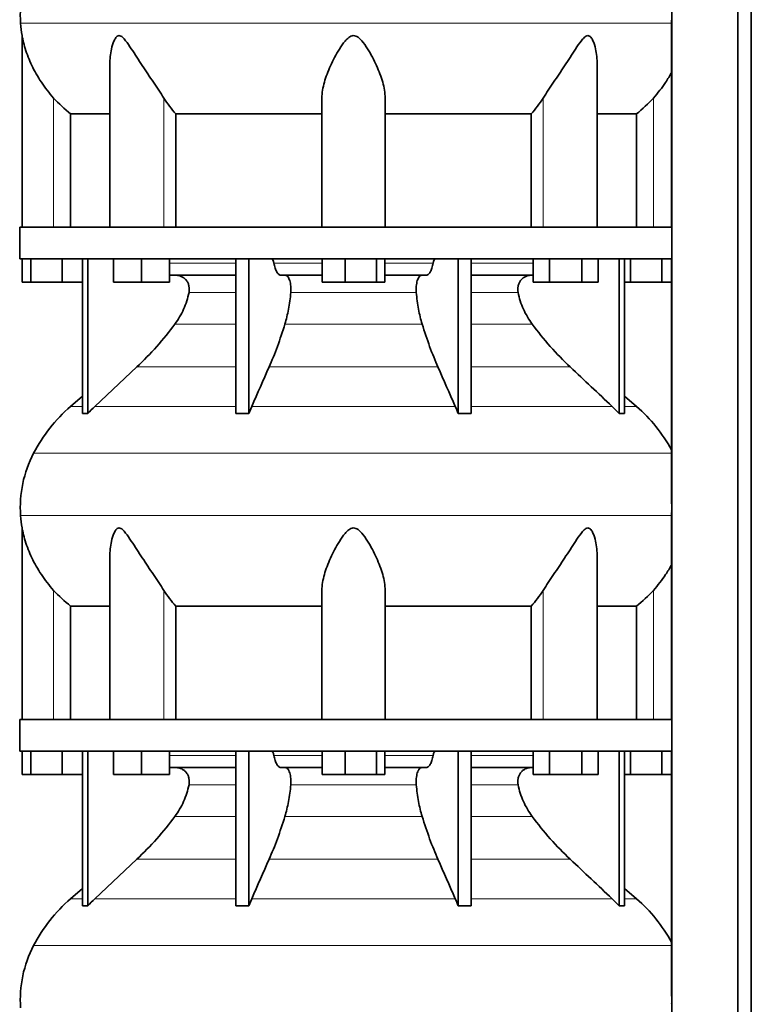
# Model space of a CAD drawing. Header units: millimetres. Extents: x 348 to 1239, y -1878 to 1712.
# Tile 22 of 28: x 863 to 1176, y 345 to 765. Entities that reach past the tile are written whole.
import ezdxf

# ---------------------------------------------------------------- set-up
doc = ezdxf.new("R2010")
doc.units = ezdxf.units.MM
doc.layers.add('MID_344-4', color=7, linetype='Continuous')
doc.layers.add('VSI344_DIFFUSORE', color=7, linetype='Continuous')

# ---------------------------------------------------------------- blocks, each defined once
blk = doc.blocks.new('SE3')
at = {"layer": 'MID_344-4', "color": 7, "linetype": 'Continuous', "lineweight": 35}
for p, q in [((1141.83, 919.23), (1141.83, 47.23)), ((1169.97, 47.23), (1169.97, 919.23)), ((1175.76, 47.23), (1175.76, 919.23)), ((1141.76, 764.55), (1141.76, 676.23)), ((1141.76, 662.73), (1141.76, 558.79)), ((1141.76, 554.55), (1141.76, 466.23)), ((1141.76, 452.73), (1141.76, 348.79))]:
    blk.add_line(p, q, dxfattribs=at)
at = {"layer": 'VSI344_DIFFUSORE', "color": 4, "linetype": 'Continuous', "lineweight": 9}
for p, q in [((1141.76, 763.24), (863.83, 763.24)), ((877.96, 676.23), (877.96, 731.34)), ((925, 676.23), (925, 731.34)), ((1086.93, 676.23), (1086.93, 731.34)), ((1133.96, 676.23), (1133.96, 731.34)), ((927.45, 660.95), (955.74, 660.95)), ((971.95, 660.95), (992.58, 660.95)), ((1019.35, 660.95), (1039.98, 660.95)), ((1056.19, 660.95), (1082.62, 660.95)), ((955.74, 648.4), (935.74, 648.4)), ((1032.76, 648.4), (979.17, 648.4)), ((1076.19, 648.4), (1056.19, 648.4)), ((929.73, 634.93), (955.74, 634.93)), ((976.68, 634.93), (1035.25, 634.93)), ((1056.19, 634.93), (1082.2, 634.93)), ((913.47, 616.64), (955.74, 616.64)), ((969.95, 616.64), (1041.98, 616.64)), ((1056.19, 616.64), (1098.46, 616.64)), ((885.17, 599.78), (890.26, 599.78)), ((895.55, 599.78), (955.74, 599.78)), ((962.53, 599.78), (1049.4, 599.78)), ((1056.19, 599.78), (1116.38, 599.78)), ((1121.67, 599.78), (1126.76, 599.78)), ((869.39, 579.79), (1141.76, 579.79)), ((1141.76, 553.24), (863.83, 553.24)), ((877.96, 466.23), (877.96, 521.34)), ((925, 466.23), (925, 521.34)), ((1086.93, 466.23), (1086.93, 521.34)), ((1133.96, 466.23), (1133.96, 521.34)), ((927.45, 450.95), (955.74, 450.95)), ((971.95, 450.95), (992.58, 450.95)), ((1019.35, 450.95), (1039.98, 450.95)), ((1056.19, 450.95), (1082.62, 450.95)), ((955.74, 438.4), (935.74, 438.4)), ((1032.76, 438.4), (979.17, 438.4)), ((1076.19, 438.4), (1056.19, 438.4)), ((929.73, 424.93), (955.74, 424.93)), ((976.68, 424.93), (1035.25, 424.93)), ((1056.19, 424.93), (1082.2, 424.93)), ((913.47, 406.64), (955.74, 406.64)), ((969.95, 406.64), (1041.98, 406.64)), ((1056.19, 406.64), (1098.46, 406.64)), ((890.26, 389.78), (885.17, 389.78)), ((895.55, 389.78), (955.74, 389.78)), ((962.53, 389.78), (1049.4, 389.78)), ((1056.19, 389.78), (1116.38, 389.78)), ((1121.67, 389.78), (1126.76, 389.78)), ((869.39, 369.79), (1141.76, 369.79))]:
    blk.add_line(p, q, dxfattribs=at)
at = {"layer": 'VSI344_DIFFUSORE', "color": 7, "linetype": 'Continuous', "lineweight": 35}
for p, q in [((864.46, 757.95), (864.46, 676.23)), ((901.95, 745.73), (901.95, 676.23)), ((1109.97, 676.23), (1109.97, 745.75)), ((992.46, 676.23), (992.46, 731.34)), ((1019.46, 676.23), (1019.46, 731.34)), ((885.22, 724.61), (901.95, 724.61)), ((885.22, 676.23), (885.22, 724.61)), ((930.13, 724.61), (992.46, 724.61)), ((930.13, 676.23), (930.13, 724.61)), ((1019.46, 724.61), (1081.8, 724.61)), ((1081.8, 724.61), (1081.8, 676.23)), ((1109.97, 724.61), (1126.71, 724.61)), ((1126.71, 724.61), (1126.71, 676.23)), ((863.46, 676.23), (1141.82, 676.23)), ((863.46, 676.23), (863.46, 662.73)), ((1141.82, 676.23), (1141.82, 662.73)), ((863.46, 662.73), (1141.82, 662.73)), ((864.58, 652.73), (864.58, 662.73)), ((868.17, 652.73), (868.17, 662.73)), ((881.55, 652.73), (881.55, 662.73)), ((890.26, 596.77), (890.26, 662.73)), ((892.55, 596.77), (892.55, 662.73)), ((903.45, 652.73), (903.45, 662.73)), ((915.45, 652.73), (915.45, 662.73)), ((927.45, 652.73), (927.45, 662.73)), ((955.74, 596.77), (955.74, 662.73)), ((961.28, 596.77), (961.28, 662.73)), ((992.58, 652.73), (992.58, 662.73)), ((1002.38, 652.73), (1002.38, 662.73)), ((1015.76, 652.73), (1015.76, 662.73)), ((1019.35, 652.73), (1019.35, 662.73)), ((1050.65, 596.77), (1050.65, 662.73)), ((1056.19, 596.77), (1056.19, 662.73)), ((1082.62, 652.73), (1082.62, 662.73)), ((1089.55, 652.73), (1089.55, 662.73)), ((1103.4, 652.73), (1103.4, 662.73)), ((1110.33, 652.73), (1110.33, 662.73)), ((1119.38, 596.77), (1119.38, 662.73)), ((1121.67, 596.77), (1121.67, 662.73)), ((1124.17, 652.73), (1124.17, 662.73)), ((1137.55, 652.73), (1137.55, 662.73)), ((955.74, 655.73), (927.45, 655.73)), ((992.58, 655.73), (975.08, 655.73)), ((1036.85, 655.73), (1019.35, 655.73)), ((1082.62, 655.73), (1056.19, 655.73)), ((868.17, 652.73), (864.58, 652.73)), ((881.55, 652.73), (868.17, 652.73)), ((890.26, 652.73), (881.55, 652.73)), ((915.45, 652.73), (903.45, 652.73)), ((927.45, 652.73), (915.45, 652.73)), ((1002.38, 652.73), (992.58, 652.73)), ((1015.76, 652.73), (1002.38, 652.73)), ((1019.35, 652.73), (1015.76, 652.73)), ((1089.55, 652.73), (1082.62, 652.73)), ((1103.4, 652.73), (1089.55, 652.73)), ((1110.33, 652.73), (1103.4, 652.73)), ((1124.17, 652.73), (1121.67, 652.73)), ((1137.55, 652.73), (1124.17, 652.73)), ((1141.76, 652.73), (1137.55, 652.73)), ((913.47, 616.64), (895.55, 599.78)), ((890.26, 604.2), (885.17, 599.78)), ((1126.76, 599.78), (1121.67, 604.2)), ((955.74, 596.77), (961.28, 596.77)), ((961.28, 596.77), (962.53, 599.78)), ((1116.38, 599.78), (1119.38, 596.77)), ((1119.38, 596.77), (1121.67, 596.77)), ((864.46, 547.95), (864.46, 466.23)), ((901.95, 535.73), (901.95, 466.23)), ((1109.97, 466.23), (1109.97, 535.75)), ((992.46, 466.23), (992.46, 521.34)), ((1019.46, 466.23), (1019.46, 521.34)), ((885.22, 514.61), (901.95, 514.61)), ((885.22, 466.23), (885.22, 514.61)), ((930.13, 514.61), (992.46, 514.61)), ((930.13, 466.23), (930.13, 514.61)), ((1019.46, 514.61), (1081.8, 514.61)), ((1081.8, 514.61), (1081.8, 466.23)), ((1109.97, 514.61), (1126.71, 514.61)), ((1126.71, 514.61), (1126.71, 466.23)), ((863.46, 466.23), (1141.82, 466.23)), ((863.46, 466.23), (863.46, 452.73)), ((1141.82, 466.23), (1141.82, 452.73)), ((863.46, 452.73), (1141.82, 452.73)), ((864.58, 442.73), (864.58, 452.73)), ((868.17, 442.73), (868.17, 452.73)), ((881.55, 442.73), (881.55, 452.73)), ((890.26, 386.77), (890.26, 452.73)), ((892.55, 386.77), (892.55, 452.73)), ((903.45, 442.73), (903.45, 452.73)), ((915.45, 442.73), (915.45, 452.73)), ((927.45, 442.73), (927.45, 452.73)), ((955.74, 386.77), (955.74, 452.73)), ((961.28, 386.77), (961.28, 452.73)), ((992.58, 442.73), (992.58, 452.73)), ((1002.38, 442.73), (1002.38, 452.73)), ((1015.76, 442.73), (1015.76, 452.73)), ((1019.35, 442.73), (1019.35, 452.73)), ((1050.65, 386.77), (1050.65, 452.73)), ((1056.19, 386.77), (1056.19, 452.73)), ((1082.62, 442.73), (1082.62, 452.73)), ((1089.55, 442.73), (1089.55, 452.73)), ((1103.4, 442.73), (1103.4, 452.73)), ((1110.33, 442.73), (1110.33, 452.73)), ((1119.38, 386.77), (1119.38, 452.73)), ((1121.67, 386.77), (1121.67, 452.73)), ((1124.17, 442.73), (1124.17, 452.73)), ((1137.55, 442.73), (1137.55, 452.73)), ((955.74, 445.73), (927.45, 445.73)), ((992.58, 445.73), (975.08, 445.73)), ((1036.85, 445.73), (1019.35, 445.73)), ((1082.62, 445.73), (1056.19, 445.73)), ((868.17, 442.73), (864.58, 442.73)), ((881.55, 442.73), (868.17, 442.73)), ((890.26, 442.73), (881.55, 442.73)), ((915.45, 442.73), (903.45, 442.73)), ((927.45, 442.73), (915.45, 442.73)), ((1002.38, 442.73), (992.58, 442.73)), ((1015.76, 442.73), (1002.38, 442.73)), ((1019.35, 442.73), (1015.76, 442.73)), ((1089.55, 442.73), (1082.62, 442.73)), ((1103.4, 442.73), (1089.55, 442.73)), ((1110.33, 442.73), (1103.4, 442.73)), ((1124.17, 442.73), (1121.67, 442.73)), ((1137.55, 442.73), (1124.17, 442.73)), ((1141.76, 442.73), (1137.55, 442.73)), ((913.47, 406.64), (895.55, 389.78)), ((890.26, 394.2), (885.17, 389.78)), ((1126.76, 389.78), (1121.67, 394.2)), ((955.74, 386.77), (961.28, 386.77)), ((961.28, 386.77), (962.53, 389.78)), ((1116.38, 389.78), (1119.38, 386.77)), ((1119.38, 386.77), (1121.67, 386.77))]:
    blk.add_line(p, q, dxfattribs=at)
for centre, radius, start, end in [((913.64, 766.67), 49.92, 152.418, 183.9452), ((917.21, 766.92), 53.5, 183.9452, 189.6558), ((930.13, 548.06), 68.53, 131, 152.418), ((1081.79, 548.06), 68.53, 28.9585, 49), ((913.64, 556.67), 49.92, 152.418, 183.9452), ((917.21, 556.92), 53.5, 183.9452, 189.6558), ((930.13, 338.06), 68.53, 131, 152.418), ((1081.79, 338.06), 68.53, 28.9585, 49), ((913.64, 346.67), 49.92, 152.418, 183.9452)]:
    blk.add_arc(centre, radius, start, end, dxfattribs=at)
for points, knots in [([(877.96, 731.34), (876.02, 733.51), (874.28, 735.76), (871.15, 740.43), (869.79, 742.83), (867.51, 747.61), (866.57, 750.03), (865.47, 753.59), (865.16, 754.77), (864.79, 756.37), (864.68, 756.88), (864.52, 757.66), (864.47, 757.94), (864.46, 757.95)], [0, 0, 0, 0, 0.125, 0.125, 0.25, 0.25, 0.375, 0.375, 0.4375, 0.4375, 0.46875, 0.46875, 0.4975138, 0.4975138, 0.4975138, 0.4975138]), ([(925, 731.34), (923.63, 733.5), (922.12, 735.75), (918.98, 740.41), (917.38, 742.8), (914.23, 747.57), (912.69, 749.98), (910.33, 753.54), (909.54, 754.71), (908.28, 756.31), (907.85, 756.82), (906.89, 757.66), (906.35, 757.97), (905.34, 757.92), (904.9, 757.57), (904.22, 756.71), (903.95, 756.19), (903.24, 754.58), (902.91, 753.41), (902.18, 750.11), (901.95, 747.91), (901.95, 745.73)], [0, 0, 0, 0, 0.125, 0.125, 0.25, 0.25, 0.375, 0.375, 0.4375, 0.4375, 0.46875, 0.46875, 0.5, 0.5, 0.53125, 0.53125, 0.5625, 0.5625, 0.625, 0.625, 0.7389823, 0.7389823, 0.7389823, 0.7389823]), ([(1019.46, 731.34), (1019.46, 733.5), (1019.06, 735.75), (1017.75, 740.41), (1016.84, 742.8), (1014.67, 747.57), (1013.42, 749.98), (1011.19, 753.54), (1010.39, 754.71), (1008.99, 756.31), (1008.48, 756.82), (1007.3, 757.66), (1006.6, 757.97), (1005.15, 757.92), (1004.47, 757.57), (1003.32, 756.71), (1002.83, 756.19), (1001.44, 754.58), (1000.66, 753.41), (998.47, 749.9), (997.21, 747.48), (995.06, 742.71), (994.17, 740.37), (992.87, 735.77), (992.46, 733.49), (992.46, 731.34)], [0, 0, 0, 0, 0.125, 0.125, 0.25, 0.25, 0.375, 0.375, 0.4375, 0.4375, 0.46875, 0.46875, 0.5, 0.5, 0.53125, 0.53125, 0.5625, 0.5625, 0.625, 0.625, 0.75, 0.75, 0.875, 0.875, 1, 1, 1, 1]), ([(1109.97, 745.74), (1109.97, 747.94), (1109.75, 750.17), (1108.99, 753.54), (1108.65, 754.71), (1107.92, 756.31), (1107.64, 756.82), (1106.93, 757.66), (1106.47, 757.97), (1105.44, 757.92), (1104.91, 757.57), (1103.98, 756.71), (1103.55, 756.19), (1102.3, 754.58), (1101.52, 753.41), (1099.19, 749.9), (1097.64, 747.48), (1094.49, 742.71), (1092.92, 740.37), (1089.83, 735.77), (1088.29, 733.49), (1086.93, 731.34)], [0.2596572, 0.2596572, 0.2596572, 0.2596572, 0.375, 0.375, 0.4375, 0.4375, 0.46875, 0.46875, 0.5, 0.5, 0.53125, 0.53125, 0.5625, 0.5625, 0.625, 0.625, 0.75, 0.75, 0.875, 0.875, 1, 1, 1, 1]), ([(1141.78, 742.32), (1140.98, 740.86), (1140.11, 739.43), (1137.63, 735.74), (1135.89, 733.49), (1133.96, 731.34)], [0.7983155, 0.7983155, 0.7983155, 0.7983155, 0.875, 0.875, 1, 1, 1, 1]), ([(970.88, 662.73), (970.94, 662.73), (971, 662.72), (971.11, 662.68), (971.16, 662.65), (971.32, 662.53), (971.42, 662.41), (971.61, 662.09), (971.7, 661.9), (971.81, 661.57), (971.84, 661.45), (971.9, 661.21), (971.93, 661.08), (971.95, 660.95)], [0, 0, 0, 0, 0.125, 0.125, 0.25, 0.25, 0.5, 0.5, 0.75, 0.75, 0.875, 0.875, 1, 1, 1, 1]), ([(975.08, 655.73), (974.92, 655.73), (974.75, 655.77), (974.43, 655.89), (974.27, 655.98), (973.96, 656.21), (973.8, 656.36), (973.5, 656.72), (973.36, 656.92), (972.95, 657.62), (972.7, 658.17), (972.38, 659.14), (972.28, 659.48), (972.1, 660.19), (972.02, 660.57), (971.95, 660.95)], [0, 0, 0, 0, 0.125, 0.125, 0.25, 0.25, 0.375, 0.375, 0.5, 0.5, 0.75, 0.75, 0.875, 0.875, 1, 1, 1, 1]), ([(1036.85, 655.73), (1037.01, 655.73), (1037.18, 655.77), (1037.5, 655.89), (1037.66, 655.98), (1037.97, 656.21), (1038.13, 656.36), (1038.42, 656.72), (1038.57, 656.92), (1038.98, 657.62), (1039.23, 658.17), (1039.55, 659.14), (1039.65, 659.48), (1039.83, 660.19), (1039.91, 660.57), (1039.98, 660.95)], [0, 0, 0, 0, 0.125, 0.125, 0.25, 0.25, 0.375, 0.375, 0.5, 0.5, 0.75, 0.75, 0.875, 0.875, 1, 1, 1, 1]), ([(1041.05, 662.73), (1040.99, 662.73), (1040.93, 662.72), (1040.82, 662.68), (1040.77, 662.65), (1040.61, 662.53), (1040.5, 662.41), (1040.32, 662.09), (1040.23, 661.9), (1040.12, 661.57), (1040.09, 661.45), (1040.03, 661.21), (1040, 661.08), (1039.98, 660.95)], [0, 0, 0, 0, 0.125, 0.125, 0.25, 0.25, 0.5, 0.5, 0.75, 0.75, 0.875, 0.875, 1, 1, 1, 1]), ([(935.74, 648.4), (935.83, 648.84), (935.88, 649.29), (935.88, 650.18), (935.83, 650.63), (935.69, 651.29), (935.64, 651.51), (935.5, 651.93), (935.42, 652.14), (935.15, 652.75), (934.93, 653.13), (934.54, 653.65), (934.4, 653.82), (934.1, 654.14), (933.95, 654.29), (933.63, 654.57), (933.46, 654.7), (933.11, 654.93), (932.92, 655.04), (932.36, 655.34), (931.97, 655.48), (931.37, 655.63), (931.16, 655.67), (930.75, 655.72), (930.54, 655.73), (930.33, 655.73)], [0, 0, 0, 0, 0.125, 0.125, 0.25, 0.25, 0.3125, 0.3125, 0.375, 0.375, 0.5, 0.5, 0.5625, 0.5625, 0.625, 0.625, 0.6875, 0.6875, 0.75, 0.75, 0.875, 0.875, 0.9375, 0.9375, 1, 1, 1, 1]), ([(976.93, 655.73), (977.1, 655.73), (977.28, 655.68), (977.61, 655.48), (977.77, 655.34), (978.08, 654.95), (978.23, 654.71), (978.5, 654.14), (978.62, 653.82), (978.84, 653.13), (978.93, 652.74), (979.08, 651.93), (979.13, 651.51), (979.21, 650.63), (979.23, 650.18), (979.23, 649.29), (979.21, 648.84), (979.17, 648.4)], [0, 0, 0, 0, 0.125, 0.125, 0.25, 0.25, 0.375, 0.375, 0.5, 0.5, 0.625, 0.625, 0.75, 0.75, 0.875, 0.875, 1, 1, 1, 1]), ([(1035, 655.73), (1034.83, 655.73), (1034.65, 655.68), (1034.32, 655.48), (1034.16, 655.34), (1033.84, 654.95), (1033.7, 654.71), (1033.43, 654.14), (1033.31, 653.82), (1033.09, 653.13), (1033, 652.74), (1032.85, 651.93), (1032.79, 651.51), (1032.72, 650.63), (1032.7, 650.18), (1032.7, 649.29), (1032.72, 648.84), (1032.76, 648.4)], [0, 0, 0, 0, 0.125, 0.125, 0.25, 0.25, 0.375, 0.375, 0.5, 0.5, 0.625, 0.625, 0.75, 0.75, 0.875, 0.875, 1, 1, 1, 1]), ([(1076.19, 648.4), (1076.1, 648.84), (1076.05, 649.29), (1076.05, 650.18), (1076.1, 650.63), (1076.24, 651.29), (1076.29, 651.51), (1076.43, 651.93), (1076.51, 652.14), (1076.78, 652.75), (1077, 653.13), (1077.39, 653.65), (1077.53, 653.82), (1077.83, 654.14), (1077.98, 654.29), (1078.3, 654.57), (1078.47, 654.7), (1078.82, 654.93), (1079.01, 655.04), (1079.57, 655.34), (1079.96, 655.48), (1080.56, 655.63), (1080.77, 655.67), (1081.18, 655.72), (1081.39, 655.73), (1081.6, 655.73)], [0, 0, 0, 0, 0.125, 0.125, 0.25, 0.25, 0.3125, 0.3125, 0.375, 0.375, 0.5, 0.5, 0.5625, 0.5625, 0.625, 0.625, 0.6875, 0.6875, 0.75, 0.75, 0.875, 0.875, 0.9375, 0.9375, 1, 1, 1, 1]), ([(929.73, 634.93), (931.18, 636.89), (932.42, 639.01), (933.95, 642.44), (934.4, 643.61), (935.16, 645.97), (935.48, 647.18), (935.74, 648.4)], [0, 0, 0, 0, 0.5, 0.5, 0.75, 0.75, 1, 1, 1, 1]), ([(979.17, 648.4), (979.07, 647.18), (978.93, 645.97), (978.62, 643.61), (978.43, 642.44), (977.8, 639.01), (977.28, 636.89), (976.68, 634.93)], [0, 0, 0, 0, 0.25, 0.25, 0.5, 0.5, 1, 1, 1, 1]), ([(1032.76, 648.4), (1032.86, 647.18), (1033, 645.97), (1033.31, 643.61), (1033.5, 642.44), (1034.13, 639.01), (1034.65, 636.89), (1035.25, 634.93)], [0, 0, 0, 0, 0.25, 0.25, 0.5, 0.5, 1, 1, 1, 1]), ([(1082.2, 634.93), (1080.75, 636.89), (1079.51, 639.01), (1077.98, 642.44), (1077.53, 643.61), (1076.77, 645.97), (1076.45, 647.18), (1076.19, 648.4)], [0, 0, 0, 0, 0.5, 0.5, 0.75, 0.75, 1, 1, 1, 1]), ([(913.47, 616.64), (916.41, 619.4), (919.25, 622.32), (924.7, 628.46), (927.29, 631.64), (929.73, 634.93)], [0, 0, 0, 0, 0.5, 0.5, 1, 1, 1, 1]), ([(976.68, 634.93), (975.67, 631.65), (974.6, 628.46), (972.34, 622.32), (971.17, 619.4), (969.95, 616.64)], [0, 0, 0, 0, 0.5, 0.5, 1, 1, 1, 1]), ([(1035.25, 634.93), (1036.26, 631.65), (1037.33, 628.46), (1039.59, 622.32), (1040.76, 619.4), (1041.98, 616.64)], [0, 0, 0, 0, 0.5, 0.5, 1, 1, 1, 1]), ([(1098.46, 616.64), (1095.52, 619.4), (1092.68, 622.32), (1087.22, 628.46), (1084.64, 631.64), (1082.2, 634.93)], [0, 0, 0, 0, 0.5, 0.5, 1, 1, 1, 1]), ([(877.96, 521.34), (876.02, 523.51), (874.28, 525.76), (871.15, 530.43), (869.79, 532.83), (867.51, 537.61), (866.57, 540.03), (865.47, 543.59), (865.16, 544.77), (864.79, 546.37), (864.68, 546.88), (864.52, 547.66), (864.47, 547.94), (864.46, 547.95)], [0, 0, 0, 0, 0.125, 0.125, 0.25, 0.25, 0.375, 0.375, 0.4375, 0.4375, 0.46875, 0.46875, 0.4975138, 0.4975138, 0.4975138, 0.4975138]), ([(925, 521.34), (923.63, 523.5), (922.12, 525.75), (918.98, 530.41), (917.38, 532.8), (914.23, 537.57), (912.69, 539.98), (910.33, 543.54), (909.54, 544.71), (908.28, 546.31), (907.85, 546.82), (906.89, 547.66), (906.35, 547.97), (905.34, 547.92), (904.9, 547.57), (904.22, 546.71), (903.95, 546.19), (903.24, 544.58), (902.91, 543.41), (902.18, 540.11), (901.95, 537.91), (901.95, 535.73)], [0, 0, 0, 0, 0.125, 0.125, 0.25, 0.25, 0.375, 0.375, 0.4375, 0.4375, 0.46875, 0.46875, 0.5, 0.5, 0.53125, 0.53125, 0.5625, 0.5625, 0.625, 0.625, 0.7389823, 0.7389823, 0.7389823, 0.7389823]), ([(1019.46, 521.34), (1019.46, 523.5), (1019.06, 525.75), (1017.75, 530.41), (1016.84, 532.8), (1014.67, 537.57), (1013.42, 539.98), (1011.19, 543.54), (1010.39, 544.71), (1008.99, 546.31), (1008.48, 546.82), (1007.3, 547.66), (1006.6, 547.97), (1005.15, 547.92), (1004.47, 547.57), (1003.32, 546.71), (1002.83, 546.19), (1001.44, 544.58), (1000.66, 543.41), (998.47, 539.9), (997.21, 537.48), (995.06, 532.71), (994.17, 530.37), (992.87, 525.77), (992.46, 523.49), (992.46, 521.34)], [0, 0, 0, 0, 0.125, 0.125, 0.25, 0.25, 0.375, 0.375, 0.4375, 0.4375, 0.46875, 0.46875, 0.5, 0.5, 0.53125, 0.53125, 0.5625, 0.5625, 0.625, 0.625, 0.75, 0.75, 0.875, 0.875, 1, 1, 1, 1]), ([(1109.97, 535.74), (1109.97, 537.94), (1109.75, 540.17), (1108.99, 543.54), (1108.65, 544.71), (1107.92, 546.31), (1107.64, 546.82), (1106.93, 547.66), (1106.47, 547.97), (1105.44, 547.92), (1104.91, 547.57), (1103.98, 546.71), (1103.55, 546.19), (1102.3, 544.58), (1101.52, 543.41), (1099.19, 539.9), (1097.64, 537.48), (1094.49, 532.71), (1092.92, 530.37), (1089.83, 525.77), (1088.29, 523.49), (1086.93, 521.34)], [0.2596572, 0.2596572, 0.2596572, 0.2596572, 0.375, 0.375, 0.4375, 0.4375, 0.46875, 0.46875, 0.5, 0.5, 0.53125, 0.53125, 0.5625, 0.5625, 0.625, 0.625, 0.75, 0.75, 0.875, 0.875, 1, 1, 1, 1]), ([(1141.78, 532.32), (1140.98, 530.86), (1140.11, 529.43), (1137.63, 525.74), (1135.89, 523.49), (1133.96, 521.34)], [0.7983155, 0.7983155, 0.7983155, 0.7983155, 0.875, 0.875, 1, 1, 1, 1]), ([(970.88, 452.73), (970.94, 452.73), (971, 452.72), (971.11, 452.68), (971.16, 452.65), (971.32, 452.53), (971.42, 452.41), (971.61, 452.09), (971.7, 451.9), (971.81, 451.57), (971.84, 451.45), (971.9, 451.21), (971.93, 451.08), (971.95, 450.95)], [0, 0, 0, 0, 0.125, 0.125, 0.25, 0.25, 0.5, 0.5, 0.75, 0.75, 0.875, 0.875, 1, 1, 1, 1]), ([(975.08, 445.73), (974.92, 445.73), (974.75, 445.77), (974.43, 445.89), (974.27, 445.98), (973.96, 446.21), (973.8, 446.36), (973.5, 446.72), (973.36, 446.92), (972.95, 447.62), (972.7, 448.17), (972.38, 449.14), (972.28, 449.48), (972.1, 450.19), (972.02, 450.57), (971.95, 450.95)], [0, 0, 0, 0, 0.125, 0.125, 0.25, 0.25, 0.375, 0.375, 0.5, 0.5, 0.75, 0.75, 0.875, 0.875, 1, 1, 1, 1]), ([(1036.85, 445.73), (1037.01, 445.73), (1037.18, 445.77), (1037.5, 445.89), (1037.66, 445.98), (1037.97, 446.21), (1038.13, 446.36), (1038.42, 446.72), (1038.57, 446.92), (1038.98, 447.62), (1039.23, 448.17), (1039.55, 449.14), (1039.65, 449.48), (1039.83, 450.19), (1039.91, 450.57), (1039.98, 450.95)], [0, 0, 0, 0, 0.125, 0.125, 0.25, 0.25, 0.375, 0.375, 0.5, 0.5, 0.75, 0.75, 0.875, 0.875, 1, 1, 1, 1]), ([(1041.05, 452.73), (1040.99, 452.73), (1040.93, 452.72), (1040.82, 452.68), (1040.77, 452.65), (1040.61, 452.53), (1040.5, 452.41), (1040.32, 452.09), (1040.23, 451.9), (1040.12, 451.57), (1040.09, 451.45), (1040.03, 451.21), (1040, 451.08), (1039.98, 450.95)], [0, 0, 0, 0, 0.125, 0.125, 0.25, 0.25, 0.5, 0.5, 0.75, 0.75, 0.875, 0.875, 1, 1, 1, 1]), ([(935.74, 438.4), (935.83, 438.84), (935.88, 439.29), (935.88, 440.18), (935.83, 440.63), (935.69, 441.29), (935.64, 441.51), (935.5, 441.93), (935.42, 442.14), (935.15, 442.75), (934.93, 443.13), (934.54, 443.65), (934.4, 443.82), (934.1, 444.14), (933.95, 444.29), (933.63, 444.57), (933.46, 444.7), (933.11, 444.93), (932.92, 445.04), (932.36, 445.34), (931.97, 445.48), (931.37, 445.63), (931.16, 445.67), (930.75, 445.72), (930.54, 445.73), (930.33, 445.73)], [0, 0, 0, 0, 0.125, 0.125, 0.25, 0.25, 0.3125, 0.3125, 0.375, 0.375, 0.5, 0.5, 0.5625, 0.5625, 0.625, 0.625, 0.6875, 0.6875, 0.75, 0.75, 0.875, 0.875, 0.9375, 0.9375, 1, 1, 1, 1]), ([(976.93, 445.73), (977.1, 445.73), (977.28, 445.68), (977.61, 445.48), (977.77, 445.34), (978.08, 444.95), (978.23, 444.71), (978.5, 444.14), (978.62, 443.82), (978.84, 443.13), (978.93, 442.74), (979.08, 441.93), (979.13, 441.51), (979.21, 440.63), (979.23, 440.18), (979.23, 439.29), (979.21, 438.84), (979.17, 438.4)], [0, 0, 0, 0, 0.125, 0.125, 0.25, 0.25, 0.375, 0.375, 0.5, 0.5, 0.625, 0.625, 0.75, 0.75, 0.875, 0.875, 1, 1, 1, 1]), ([(1035, 445.73), (1034.83, 445.73), (1034.65, 445.68), (1034.32, 445.48), (1034.16, 445.34), (1033.84, 444.95), (1033.7, 444.71), (1033.43, 444.14), (1033.31, 443.82), (1033.09, 443.13), (1033, 442.74), (1032.85, 441.93), (1032.79, 441.51), (1032.72, 440.63), (1032.7, 440.18), (1032.7, 439.29), (1032.72, 438.84), (1032.76, 438.4)], [0, 0, 0, 0, 0.125, 0.125, 0.25, 0.25, 0.375, 0.375, 0.5, 0.5, 0.625, 0.625, 0.75, 0.75, 0.875, 0.875, 1, 1, 1, 1]), ([(1076.19, 438.4), (1076.1, 438.84), (1076.05, 439.29), (1076.05, 440.18), (1076.1, 440.63), (1076.24, 441.29), (1076.29, 441.51), (1076.43, 441.93), (1076.51, 442.14), (1076.78, 442.75), (1077, 443.13), (1077.39, 443.65), (1077.53, 443.82), (1077.83, 444.14), (1077.98, 444.29), (1078.3, 444.57), (1078.47, 444.7), (1078.82, 444.93), (1079.01, 445.04), (1079.57, 445.34), (1079.96, 445.48), (1080.56, 445.63), (1080.77, 445.67), (1081.18, 445.72), (1081.39, 445.73), (1081.6, 445.73)], [0, 0, 0, 0, 0.125, 0.125, 0.25, 0.25, 0.3125, 0.3125, 0.375, 0.375, 0.5, 0.5, 0.5625, 0.5625, 0.625, 0.625, 0.6875, 0.6875, 0.75, 0.75, 0.875, 0.875, 0.9375, 0.9375, 1, 1, 1, 1]), ([(929.73, 424.93), (931.18, 426.89), (932.42, 429.01), (933.95, 432.44), (934.4, 433.61), (935.16, 435.97), (935.48, 437.18), (935.74, 438.4)], [0, 0, 0, 0, 0.5, 0.5, 0.75, 0.75, 1, 1, 1, 1]), ([(979.17, 438.4), (979.07, 437.18), (978.93, 435.97), (978.62, 433.61), (978.43, 432.44), (977.8, 429.01), (977.28, 426.89), (976.68, 424.93)], [0, 0, 0, 0, 0.25, 0.25, 0.5, 0.5, 1, 1, 1, 1]), ([(1032.76, 438.4), (1032.86, 437.18), (1033, 435.97), (1033.31, 433.61), (1033.5, 432.44), (1034.13, 429.01), (1034.65, 426.89), (1035.25, 424.93)], [0, 0, 0, 0, 0.25, 0.25, 0.5, 0.5, 1, 1, 1, 1]), ([(1082.2, 424.93), (1080.75, 426.89), (1079.51, 429.01), (1077.98, 432.44), (1077.53, 433.61), (1076.77, 435.97), (1076.45, 437.18), (1076.19, 438.4)], [0, 0, 0, 0, 0.5, 0.5, 0.75, 0.75, 1, 1, 1, 1]), ([(913.47, 406.64), (916.41, 409.4), (919.25, 412.32), (924.7, 418.46), (927.29, 421.64), (929.73, 424.93)], [0, 0, 0, 0, 0.5, 0.5, 1, 1, 1, 1]), ([(976.68, 424.93), (975.67, 421.65), (974.6, 418.46), (972.34, 412.32), (971.17, 409.4), (969.95, 406.64)], [0, 0, 0, 0, 0.5, 0.5, 1, 1, 1, 1]), ([(1035.25, 424.93), (1036.26, 421.65), (1037.33, 418.46), (1039.59, 412.32), (1040.76, 409.4), (1041.98, 406.64)], [0, 0, 0, 0, 0.5, 0.5, 1, 1, 1, 1]), ([(1098.46, 406.64), (1095.52, 409.4), (1092.68, 412.32), (1087.22, 418.46), (1084.64, 421.64), (1082.2, 424.93)], [0, 0, 0, 0, 0.5, 0.5, 1, 1, 1, 1])]:
    blk.add_open_spline(points, degree=3, knots=knots, dxfattribs=at)
for points in [[(885.22, 724.61), (882.59, 726.63), (880.17, 728.87), (877.96, 731.34)], [(930.13, 724.61), (928.27, 726.63), (926.56, 728.87), (925, 731.34)], [(1086.93, 731.34), (1085.37, 728.87), (1083.66, 726.63), (1081.8, 724.61)], [(1133.96, 731.34), (1131.75, 728.87), (1129.34, 726.63), (1126.71, 724.61)], [(962.53, 599.78), (965, 605.4), (967.47, 611.02), (969.95, 616.64)], [(1049.4, 599.78), (1046.93, 605.4), (1044.45, 611.02), (1041.98, 616.64)], [(1098.46, 616.64), (1104.43, 611.02), (1110.4, 605.4), (1116.38, 599.78)], [(892.55, 596.77), (891.79, 596.82), (891.02, 596.82), (890.26, 596.77)], [(895.55, 599.78), (894.52, 598.82), (893.52, 597.81), (892.55, 596.77)], [(1050.65, 596.77), (1050.24, 597.81), (1049.83, 598.82), (1049.4, 599.78)], [(1056.19, 596.77), (1054.34, 596.82), (1052.49, 596.82), (1050.65, 596.77)], [(1141.76, 558.8), (1141.77, 556.6), (1141.77, 555.32), (1141.76, 554.96)], [(885.22, 514.61), (882.59, 516.63), (880.17, 518.87), (877.96, 521.34)], [(930.13, 514.61), (928.27, 516.63), (926.56, 518.87), (925, 521.34)], [(1086.93, 521.34), (1085.37, 518.87), (1083.66, 516.63), (1081.8, 514.61)], [(1133.96, 521.34), (1131.75, 518.87), (1129.34, 516.63), (1126.71, 514.61)], [(962.53, 389.78), (965, 395.4), (967.47, 401.02), (969.95, 406.64)], [(1049.4, 389.78), (1046.93, 395.4), (1044.45, 401.02), (1041.98, 406.64)], [(1098.46, 406.64), (1104.43, 401.02), (1110.4, 395.4), (1116.38, 389.78)], [(892.55, 386.77), (891.79, 386.82), (891.02, 386.82), (890.26, 386.77)], [(895.55, 389.78), (894.52, 388.82), (893.52, 387.81), (892.55, 386.77)], [(1050.65, 386.77), (1050.24, 387.81), (1049.83, 388.82), (1049.4, 389.78)], [(1056.19, 386.77), (1054.34, 386.82), (1052.49, 386.82), (1050.65, 386.77)], [(1141.76, 348.8), (1141.77, 346.6), (1141.77, 345.32), (1141.76, 344.96)]]:
    blk.add_open_spline(points, degree=3, dxfattribs=at)

msp = doc.modelspace()

# ---------------------------------------------------------------- block references
msp.add_blockref('SE3', (0, 0))

doc.saveas('drawing.dxf')
